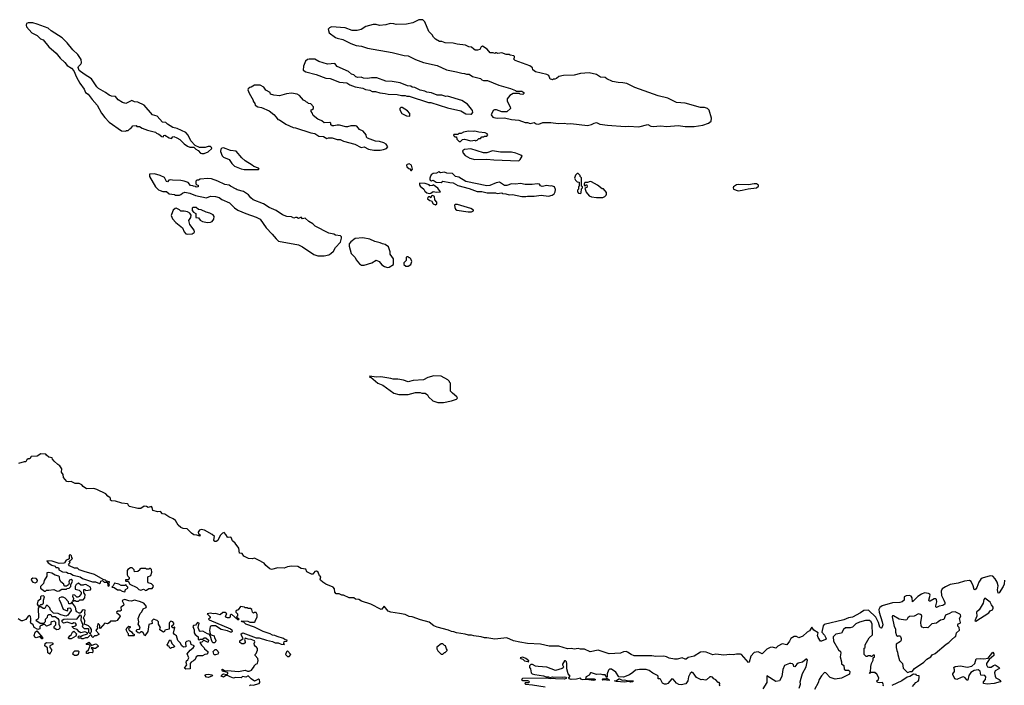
# Model space of a CAD drawing. Extents: x 2470790 to 2659118, y 702284 to 849036.
# Tile 135 of 154: x 2599890 to 2612190, y 755221 to 763532. Entities that reach past the tile are written whole.
import ezdxf

# ---------------------------------------------------------------- set-up
doc = ezdxf.new("R2010")
doc.units = 0

msp = doc.modelspace()

# ---------------------------------------------------------------- linework, layer by layer
at = {"layer": '0CON10XD'}
for points in [[(2602165, 761860), (2602195, 761862), (2602245, 761882), (2602290, 761925), (2602288, 761938), (2602275, 761950), (2602245, 761950), (2602205, 761938), (2602135, 761938), (2602082, 761962), (2602029, 762019), (2601995, 762092), (2601965, 762123), (2601856, 762176), (2601805, 762188), (2601735, 762227), (2601715, 762247), (2601675, 762251), (2601606, 762326), (2601548, 762345), (2601446, 762466), (2601365, 762502), (2601325, 762507), (2601293, 762523), (2601215, 762488), (2601175, 762500), (2601121, 762531), (2601085, 762575), (2601035, 762579), (2601009, 762589), (2600964, 762624), (2600876, 762675), (2600855, 762696), (2600785, 762796), (2600695, 762853), (2600635, 762900), (2600620, 762935), (2600625, 762950), (2600653, 762977), (2600662, 762995), (2600657, 763035), (2600618, 763098), (2600552, 763155), (2600483, 763243), (2600422, 763305), (2600282, 763392), (2600247, 763427), (2600108, 763478), (2600055, 763492), (2599996, 763494), (2599974, 763485), (2599970, 763465), (2599976, 763445), (2600040, 763370), (2600107, 763335), (2600148, 763295), (2600185, 763282), (2600256, 763195), (2600346, 763115), (2600395, 763054), (2600455, 763000), (2600485, 762962), (2600536, 762926), (2600566, 762896), (2600600, 762815), (2600642, 762738), (2600694, 762665), (2600713, 762623), (2600745, 762601), (2600794, 762535), (2600857, 762465), (2600911, 762365), (2600953, 762313), (2601008, 762255), (2601163, 762143), (2601215, 762140), (2601225, 762150), (2601245, 762150), (2601265, 762170), (2601278, 762172), (2601303, 762207), (2601345, 762210), (2601355, 762200), (2601385, 762200), (2601418, 762178), (2601485, 762152), (2601585, 762130), (2601600, 762115), (2601630, 762105), (2601665, 762072), (2601685, 762070), (2601690, 762085), (2601705, 762090), (2601758, 762058), (2601785, 762050), (2601805, 762070), (2601815, 762072), (2601855, 762058), (2601892, 762035), (2601945, 761982), (2601985, 761952), (2602015, 761940), (2602065, 761940), (2602090, 761915), (2602119, 761899), (2602150, 761865), (2602165, 761860)], [(2607625, 762194), (2607735, 762222), (2607775, 762204), (2607805, 762199), (2607895, 762206), (2607975, 762199), (2608115, 762212), (2608205, 762198), (2608315, 762198), (2608425, 762216), (2608495, 762239), (2608528, 762265), (2608533, 762305), (2608502, 762402), (2608484, 762424), (2608445, 762436), (2608395, 762436), (2608205, 762489), (2608095, 762498), (2607985, 762554), (2607865, 762582), (2607575, 762686), (2607475, 762734), (2607425, 762746), (2607365, 762749), (2607295, 762761), (2607225, 762793), (2607205, 762810), (2607145, 762817), (2607095, 762850), (2607005, 762867), (2606895, 762859), (2606815, 762840), (2606684, 762836), (2606625, 762822), (2606595, 762800), (2606575, 762790), (2606555, 762790), (2606545, 762780), (2606537, 762787), (2606515, 762790), (2606500, 762835), (2606475, 762850), (2606335, 762883), (2606300, 762905), (2606295, 762930), (2606262, 762955), (2606080, 763025), (2606060, 763045), (2606070, 763055), (2606070, 763075), (2606062, 763082), (2606018, 763088), (2606006, 763096), (2605968, 763098), (2605915, 763120), (2605865, 763110), (2605845, 763120), (2605835, 763120), (2605825, 763110), (2605805, 763118), (2605768, 763118), (2605728, 763165), (2605672, 763202), (2605653, 763195), (2605639, 763161), (2605608, 763152), (2605582, 763152), (2605563, 763163), (2605535, 763190), (2605500, 763195), (2605460, 763215), (2605355, 763227), (2605305, 763240), (2605205, 763242), (2605162, 763262), (2605135, 763262), (2605085, 763290), (2605058, 763315), (2605043, 763343), (2605002, 763385), (2604952, 763505), (2604925, 763532), (2604875, 763530), (2604800, 763495), (2604723, 763477), (2604595, 763472), (2604565, 763482), (2604517, 763483), (2604465, 763468), (2604385, 763460), (2604345, 763473), (2604305, 763473), (2604215, 763446), (2604155, 763410), (2604105, 763397), (2604045, 763396), (2603955, 763429), (2603787, 763443), (2603759, 763431), (2603744, 763415), (2603755, 763367), (2603835, 763310), (2603855, 763304), (2603925, 763287), (2604025, 763234), (2604095, 763210), (2604161, 763201), (2604235, 763176), (2604545, 763124), (2604695, 763087), (2604745, 763082), (2604835, 763034), (2604935, 762996), (2605105, 762960), (2605220, 762905), (2605345, 762883), (2605414, 762864), (2605445, 762862), (2605471, 762851), (2605505, 762852), (2605545, 762822), (2605645, 762798), (2605665, 762780), (2605685, 762772), (2605732, 762772), (2605874, 762714), (2606020, 762675), (2606085, 762650), (2606095, 762640), (2606165, 762640), (2606190, 762625), (2606188, 762612), (2606175, 762600), (2606143, 762603), (2606135, 762610), (2606055, 762610), (2606014, 762586), (2605980, 762545), (2605980, 762515), (2606018, 762445), (2606020, 762425), (2605975, 762382), (2605915, 762382), (2605845, 762408), (2605823, 762407), (2605805, 762398), (2605778, 762345), (2605802, 762315), (2605815, 762310), (2605855, 762303), (2605945, 762307), (2606035, 762287), (2606125, 762277), (2606205, 762250), (2606235, 762250), (2606268, 762238), (2606315, 762248), (2606343, 762233), (2606375, 762228), (2606425, 762248), (2606525, 762247), (2606615, 762238), (2606695, 762242), (2606735, 762233), (2606775, 762237), (2606985, 762212), (2607035, 762222), (2607068, 762242), (2607095, 762248), (2607138, 762228), (2607234, 762214), (2607455, 762199), (2607495, 762202), (2607625, 762194)], [(2605525, 762351), (2605535, 762354), (2605550, 762375), (2605547, 762397), (2605536, 762416), (2605486, 762476), (2605415, 762522), (2605235, 762578), (2605215, 762572), (2605165, 762590), (2605105, 762592), (2605035, 762620), (2604975, 762628), (2604952, 762642), (2604895, 762652), (2604827, 762687), (2604795, 762688), (2604775, 762702), (2604735, 762708), (2604643, 762743), (2604545, 762760), (2604465, 762766), (2604353, 762807), (2604287, 762807), (2604235, 762798), (2604184, 762804), (2604155, 762813), (2604115, 762810), (2604089, 762819), (2604065, 762842), (2604035, 762852), (2603996, 762886), (2603855, 762950), (2603825, 762987), (2603737, 762977), (2603625, 763011), (2603575, 763038), (2603505, 763040), (2603485, 763034), (2603462, 763015), (2603436, 762954), (2603433, 762903), (2603465, 762881), (2603595, 762849), (2603715, 762801), (2603767, 762797), (2603885, 762754), (2603975, 762744), (2604015, 762720), (2604080, 762695), (2604175, 762678), (2604211, 762661), (2604265, 762652), (2604295, 762638), (2604336, 762636), (2604388, 762618), (2604455, 762612), (2604495, 762602), (2604605, 762600), (2604658, 762588), (2604705, 762588), (2604725, 762578), (2604755, 762578), (2604995, 762500), (2605025, 762497), (2605235, 762431), (2605400, 762395), (2605465, 762359), (2605525, 762351)], [(2604395, 761904), (2604435, 761910), (2604474, 761926), (2604490, 761945), (2604470, 761980), (2604437, 761997), (2604385, 762011), (2604335, 762016), (2604234, 762054), (2604223, 762065), (2604218, 762095), (2604179, 762139), (2604135, 762160), (2604101, 762201), (2604085, 762207), (2604025, 762207), (2603985, 762193), (2603965, 762193), (2603884, 762216), (2603855, 762217), (2603815, 762206), (2603795, 762209), (2603779, 762219), (2603775, 762240), (2603765, 762250), (2603695, 762244), (2603665, 762270), (2603615, 762290), (2603558, 762335), (2603545, 762370), (2603530, 762385), (2603530, 762405), (2603545, 762410), (2603560, 762425), (2603560, 762445), (2603525, 762480), (2603500, 762485), (2603485, 762500), (2603472, 762502), (2603460, 762515), (2603435, 762528), (2603385, 762588), (2603355, 762602), (2603285, 762616), (2603225, 762606), (2603135, 762580), (2603065, 762590), (2603025, 762603), (2603018, 762625), (2602965, 762652), (2602941, 762691), (2602895, 762717), (2602825, 762717), (2602782, 762688), (2602763, 762687), (2602745, 762670), (2602742, 762655), (2602758, 762615), (2602807, 762527), (2602808, 762515), (2602827, 762487), (2602832, 762465), (2602865, 762443), (2602910, 762435), (2603005, 762393), (2603065, 762348), (2603096, 762316), (2603115, 762288), (2603134, 762284), (2603215, 762228), (2603305, 762188), (2603335, 762184), (2603525, 762119), (2603575, 762113), (2603625, 762079), (2603685, 762072), (2603725, 762050), (2603746, 762056), (2603795, 762057), (2603857, 762037), (2603895, 762037), (2603935, 762016), (2604078, 761978), (2604155, 761938), (2604195, 761944), (2604246, 761914), (2604315, 761904), (2604395, 761904)], [(2604765, 762330), (2604765, 762360), (2604733, 762393), (2604667, 762437), (2604653, 762437), (2604640, 762425), (2604638, 762405), (2604665, 762360), (2604721, 762331), (2604765, 762330)], [(2605395, 762010), (2605420, 762035), (2605445, 762040), (2605525, 762022), (2605575, 762028), (2605585, 762022), (2605605, 762030), (2605625, 762050), (2605645, 762050), (2605665, 762070), (2605685, 762070), (2605695, 762080), (2605725, 762080), (2605740, 762095), (2605728, 762108), (2605705, 762118), (2605625, 762128), (2605575, 762142), (2605555, 762138), (2605495, 762140), (2605433, 762127), (2605407, 762113), (2605375, 762110), (2605365, 762100), (2605315, 762100), (2605310, 762095), (2605312, 762082), (2605325, 762070), (2605348, 762068), (2605352, 762042), (2605382, 762012), (2605395, 762010)], [(2602875, 761660), (2602880, 761665), (2602875, 761680), (2602815, 761700), (2602795, 761718), (2602705, 761770), (2602665, 761808), (2602595, 761890), (2602525, 761898), (2602435, 761932), (2602415, 761928), (2602402, 761915), (2602398, 761885), (2602421, 761831), (2602435, 761818), (2602506, 761786), (2602542, 761735), (2602575, 761703), (2602655, 761669), (2602695, 761660), (2602875, 761660)], [(2606125, 761772), (2606142, 761785), (2606168, 761828), (2606152, 761842), (2606090, 761865), (2606035, 761877), (2605895, 761877), (2605795, 761893), (2605725, 761872), (2605685, 761870), (2605525, 761920), (2605445, 761910), (2605420, 761895), (2605430, 761865), (2605455, 761838), (2605515, 761804), (2605575, 761788), (2605725, 761791), (2605815, 761781), (2606125, 761772)], [(2604785, 761650), (2604797, 761665), (2604785, 761718), (2604755, 761732), (2604730, 761725), (2604722, 761715), (2604728, 761695), (2604750, 761675), (2604765, 761670), (2604775, 761650), (2604785, 761650)], [(2603615, 760583), (2603695, 760584), (2603750, 760595), (2603778, 760612), (2603809, 760641), (2603835, 760690), (2603898, 760755), (2603912, 760805), (2603912, 760822), (2603898, 760835), (2603835, 760844), (2603815, 760856), (2603752, 760865), (2603582, 760955), (2603553, 760985), (2603501, 761011), (2603455, 761053), (2603425, 761048), (2603405, 761066), (2603375, 761050), (2603353, 761063), (2603335, 761063), (2603315, 761054), (2603285, 761071), (2603227, 761077), (2603175, 761094), (2603095, 761150), (2603005, 761186), (2602935, 761232), (2602808, 761285), (2602777, 761307), (2602750, 761345), (2602685, 761386), (2602608, 761408), (2602595, 761416), (2602522, 761452), (2602505, 761466), (2602454, 761474), (2602367, 761517), (2602285, 761544), (2602241, 761549), (2602145, 761542), (2602125, 761530), (2602102, 761528), (2602090, 761515), (2602090, 761485), (2602102, 761472), (2602120, 761465), (2602120, 761445), (2602095, 761440), (2602085, 761450), (2602063, 761453), (2602055, 761460), (2602023, 761463), (2601995, 761498), (2601945, 761517), (2601905, 761526), (2601797, 761527), (2601775, 761532), (2601755, 761527), (2601735, 761508), (2601725, 761513), (2601700, 761560), (2601646, 761586), (2601575, 761607), (2601510, 761605), (2601512, 761575), (2601588, 761445), (2601625, 761408), (2601645, 761398), (2601678, 761388), (2601725, 761388), (2601758, 761358), (2601825, 761350), (2601835, 761342), (2601887, 761343), (2601905, 761350), (2601923, 761367), (2601955, 761378), (2602015, 761368), (2602085, 761338), (2602225, 761308), (2602275, 761328), (2602336, 761326), (2602381, 761311), (2602415, 761288), (2602510, 761245), (2602575, 761183), (2602616, 761156), (2602715, 761111), (2602845, 761068), (2602895, 761040), (2602968, 760935), (2603046, 760856), (2603092, 760795), (2603125, 760768), (2603375, 760722), (2603425, 760698), (2603565, 760600), (2603615, 760583)], [(2606215, 761324), (2606235, 761330), (2606315, 761328), (2606405, 761343), (2606495, 761330), (2606540, 761340), (2606565, 761358), (2606579, 761385), (2606583, 761413), (2606570, 761445), (2606535, 761458), (2606517, 761453), (2606475, 761463), (2606415, 761448), (2606397, 761457), (2606385, 761477), (2606354, 761484), (2606294, 761476), (2606205, 761476), (2606145, 761486), (2606085, 761478), (2606035, 761481), (2605975, 761462), (2605945, 761462), (2605885, 761504), (2605843, 761497), (2605765, 761464), (2605725, 761459), (2605465, 761511), (2605375, 761566), (2605335, 761573), (2605295, 761613), (2605225, 761618), (2605195, 761630), (2605145, 761622), (2605125, 761632), (2605095, 761617), (2605055, 761613), (2605032, 761595), (2605018, 761568), (2605012, 761555), (2605015, 761532), (2605035, 761522), (2605057, 761527), (2605093, 761503), (2605155, 761500), (2605175, 761517), (2605265, 761499), (2605305, 761497), (2605365, 761464), (2605505, 761426), (2605605, 761388), (2605665, 761386), (2605728, 761372), (2605835, 761370), (2605855, 761364), (2605915, 761370), (2605923, 761363), (2605965, 761360), (2606005, 761344), (2606045, 761350), (2606165, 761326), (2606215, 761324)], [(2606895, 761362), (2606905, 761370), (2606908, 761422), (2606920, 761435), (2606920, 761445), (2606910, 761455), (2606910, 761545), (2606907, 761557), (2606890, 761575), (2606890, 761585), (2606865, 761610), (2606855, 761610), (2606835, 761590), (2606822, 761555), (2606835, 761530), (2606855, 761510), (2606880, 761505), (2606880, 761455), (2606870, 761445), (2606870, 761415), (2606858, 761402), (2606858, 761385), (2606870, 761365), (2606895, 761362)], [(2607095, 761311), (2607175, 761313), (2607200, 761325), (2607218, 761342), (2607222, 761355), (2607220, 761375), (2607185, 761420), (2607165, 761420), (2607110, 761465), (2607035, 761508), (2607015, 761512), (2606985, 761500), (2606951, 761499), (2606942, 761485), (2606942, 761462), (2606955, 761460), (2606965, 761470), (2606975, 761470), (2606980, 761455), (2606975, 761438), (2606952, 761428), (2606965, 761380), (2607004, 761334), (2607035, 761322), (2607095, 761311)], [(2605005, 761362), (2605025, 761368), (2605055, 761388), (2605095, 761378), (2605148, 761382), (2605120, 761415), (2605115, 761430), (2605055, 761470), (2605047, 761463), (2605015, 761460), (2605005, 761470), (2604955, 761488), (2604885, 761490), (2604883, 761475), (2604893, 761455), (2604938, 761415), (2604952, 761392), (2604975, 761372), (2605005, 761362)], [(2608865, 761396), (2608915, 761404), (2608989, 761421), (2609095, 761433), (2609120, 761455), (2609120, 761465), (2609095, 761482), (2609065, 761483), (2608995, 761470), (2608865, 761474), (2608845, 761469), (2608808, 761445), (2608802, 761435), (2608807, 761417), (2608865, 761396)], [(2605085, 761220), (2605100, 761235), (2605102, 761255), (2605078, 761285), (2605070, 761325), (2605045, 761338), (2605032, 761328), (2605025, 761310), (2605015, 761320), (2604995, 761320), (2604987, 761313), (2604985, 761294), (2605015, 761273), (2605035, 761270), (2605055, 761232), (2605085, 761220)], [(2601985, 760853), (2602045, 760860), (2602068, 760875), (2602072, 760885), (2602068, 760905), (2602016, 760975), (2602004, 761025), (2602027, 761063), (2602032, 761092), (2602016, 761116), (2601985, 761132), (2601945, 761142), (2601905, 761140), (2601885, 761158), (2601845, 761178), (2601833, 761177), (2601808, 761155), (2601797, 761135), (2601784, 761086), (2601789, 761065), (2601799, 761045), (2601841, 761001), (2601924, 760935), (2601944, 760884), (2601965, 760858), (2601985, 760853)], [(2602235, 761000), (2602275, 761004), (2602295, 761012), (2602317, 761043), (2602318, 761075), (2602306, 761096), (2602267, 761117), (2602220, 761130), (2602155, 761160), (2602125, 761162), (2602095, 761189), (2602054, 761186), (2602045, 761180), (2602045, 761150), (2602060, 761130), (2602092, 761112), (2602092, 761062), (2602125, 761060), (2602145, 761030), (2602174, 761014), (2602235, 761000)], [(2605492, 761132), (2605535, 761134), (2605560, 761145), (2605560, 761155), (2605525, 761173), (2605360, 761225), (2605335, 761226), (2605322, 761215), (2605326, 761186), (2605336, 761166), (2605350, 761155), (2605492, 761132)], [(2604485, 760440), (2604505, 760443), (2604560, 760475), (2604560, 760545), (2604520, 760605), (2604520, 760635), (2604498, 760695), (2604457, 760725), (2604423, 760733), (2604395, 760748), (2604325, 760763), (2604265, 760793), (2604175, 760810), (2604082, 760802), (2604025, 760760), (2604008, 760732), (2604008, 760705), (2604032, 760615), (2604082, 760565), (2604092, 760535), (2604135, 760482), (2604158, 760468), (2604195, 760468), (2604290, 760495), (2604345, 760528), (2604380, 760515), (2604415, 760472), (2604449, 760449), (2604485, 760440)], [(2604745, 760453), (2604778, 760475), (2604788, 760515), (2604777, 760547), (2604765, 760560), (2604755, 760560), (2604745, 760570), (2604725, 760570), (2604720, 760565), (2604720, 760525), (2604690, 760495), (2604690, 760475), (2604714, 760454), (2604745, 760453)], [(2605178, 758752), (2605185, 758754), (2605285, 758773), (2605347, 758793), (2605360, 758805), (2605350, 758825), (2605297, 758867), (2605272, 758895), (2605270, 758995), (2605260, 759005), (2605260, 759015), (2605240, 759035), (2605155, 759080), (2605064, 759086), (2604990, 759065), (2604936, 759034), (2604804, 759026), (2604745, 759010), (2604685, 759030), (2604615, 759043), (2604555, 759043), (2604525, 759053), (2604403, 759073), (2604345, 759070), (2604265, 759080), (2604260, 759075), (2604265, 759070), (2604278, 759068), (2604362, 758995), (2604425, 758967), (2604565, 758870), (2604625, 758851), (2604743, 758853), (2604835, 758877), (2604895, 758878), (2604915, 758870), (2604955, 758870), (2604985, 758850), (2604998, 758825), (2605052, 758772), (2605112, 758752), (2605178, 758752)], [(2601365, 757428), (2601263, 757453), (2601251, 757465), (2601245, 757482), (2601235, 757487), (2601165, 757494), (2601085, 757519), (2601038, 757525), (2601024, 757535), (2601026, 757555), (2601022, 757562), (2600991, 757581), (2600965, 757610), (2600855, 757668), (2600815, 757677), (2600725, 757673), (2600684, 757704), (2600666, 757726), (2600635, 757741), (2600585, 757743), (2600535, 757766), (2600505, 757761), (2600478, 757765), (2600438, 757815), (2600432, 757855), (2600414, 757884), (2600418, 757925), (2600393, 757963), (2600367, 757977), (2600321, 758021), (2600300, 758045), (2600295, 758060), (2600255, 758070), (2600224, 758094), (2600215, 758108), (2600155, 758112), (2600109, 758081), (2600035, 758080), (2600015, 758050), (2599995, 758050), (2599980, 758035), (2599968, 758012), (2599945, 758012), (2599875, 757989)], [(2612192, 756535), (2612188, 756485), (2612175, 756454), (2612125, 756377), (2612115, 756370), (2612106, 756415), (2612112, 756465), (2612101, 756511), (2612075, 756552), (2612045, 756584), (2612015, 756590), (2611915, 756560), (2611895, 756548), (2611870, 756510), (2611845, 756442), (2611825, 756412), (2611815, 756416), (2611801, 756465), (2611777, 756517), (2611755, 756530), (2611695, 756520), (2611615, 756495), (2611515, 756480), (2611455, 756452), (2611415, 756424), (2611401, 756395), (2611404, 756344), (2611433, 756285), (2611448, 756255), (2611446, 756235), (2611421, 756219), (2611375, 756210), (2611344, 756194), (2611335, 756201), (2611334, 756214), (2611347, 756263), (2611342, 756292), (2611335, 756300), (2611315, 756301), (2611265, 756272), (2611251, 756271), (2611249, 756285), (2611266, 756345), (2611260, 756360), (2611245, 756369), (2611195, 756375), (2611155, 756361), (2611110, 756330), (2611045, 756264), (2611038, 756315), (2611028, 756335), (2611004, 756344), (2610965, 756338), (2610941, 756325), (2610939, 756285), (2610916, 756265), (2610884, 756256), (2610795, 756249), (2610665, 756212), (2610635, 756192), (2610624, 756166), (2610625, 756135), (2610666, 756015), (2610671, 755975), (2610661, 755939), (2610655, 755933), (2610645, 755938), (2610635, 755949), (2610620, 756005), (2610584, 756074), (2610495, 756160), (2610435, 756156), (2610394, 756125), (2610295, 756074), (2610245, 756062), (2610185, 756038), (2609939, 755981), (2609927, 755963), (2609911, 755885), (2609946, 755846), (2609963, 755805), (2609955, 755792), (2609905, 755771), (2609895, 755773), (2609865, 755817), (2609857, 755845), (2609866, 755876), (2609810, 755910), (2609785, 755949), (2609757, 755903), (2609729, 755885), (2609675, 755835), (2609625, 755812), (2609595, 755829), (2609565, 755831), (2609525, 755804), (2609505, 755771), (2609475, 755726), (2609415, 755739), (2609362, 755708), (2609335, 755683), (2609295, 755698), (2609265, 755695), (2609225, 755671), (2609167, 755613), (2609115, 755638), (2609065, 755632), (2609023, 755587), (2609005, 755512), (2608995, 755504), (2608906, 755606), (2608895, 755610), (2608845, 755611), (2608805, 755603), (2608763, 755607), (2608685, 755598), (2608585, 755612), (2608548, 755602), (2608466, 755636), (2608435, 755641), (2608397, 755633), (2608315, 755586), (2608241, 755569), (2608215, 755549), (2608205, 755547), (2608165, 755564), (2608105, 755546), (2608071, 755549), (2608005, 755558), (2607972, 755575), (2607935, 755584), (2607835, 755580), (2607785, 755591), (2607565, 755589), (2607527, 755605), (2607485, 755636), (2607465, 755642), (2607435, 755639), (2607395, 755624), (2607255, 755614), (2607115, 755659), (2607015, 755640), (2606945, 755674), (2606895, 755672), (2606865, 755682), (2606815, 755671), (2606785, 755679), (2606735, 755676), (2606625, 755710), (2606505, 755711), (2606395, 755736), (2606232, 755742), (2606140, 755760), (2606058, 755778), (2605975, 755816), (2605824, 755796), (2605725, 755813), (2605695, 755812), (2605656, 755826), (2605565, 755839), (2605535, 755849), (2605495, 755848), (2605455, 755861), (2605345, 755876), (2605315, 755890), (2605285, 755891), (2605245, 755911), (2605104, 755946), (2605065, 755964), (2605005, 756010), (2604898, 756038), (2604795, 756078), (2604755, 756081), (2604705, 756104), (2604635, 756119), (2604525, 756133), (2604495, 756148), (2604445, 756208), (2604423, 756185), (2604415, 756170), (2604405, 756168), (2604276, 756236), (2604160, 756270), (2604125, 756293), (2604085, 756295), (2604063, 756313), (2604005, 756315), (2603935, 756348), (2603915, 756347), (2603883, 756363), (2603844, 756365), (2603828, 756385), (2603823, 756425), (2603805, 756448), (2603715, 756482), (2603675, 756507), (2603648, 756535), (2603643, 756545), (2603650, 756575), (2603635, 756590), (2603618, 756635), (2603597, 756647), (2603575, 756642), (2603552, 756608), (2603535, 756607), (2603476, 756636), (2603465, 756672), (2603405, 756679), (2603363, 756703), (2603285, 756707), (2603235, 756700), (2603194, 756684), (2603115, 756690), (2603035, 756668), (2603013, 756675), (2602966, 756716), (2602943, 756745), (2602872, 756782), (2602825, 756807), (2602795, 756800), (2602750, 756805), (2602692, 756832), (2602670, 756865), (2602635, 756870), (2602626, 756935), (2602582, 756995), (2602550, 757025), (2602532, 757065), (2602525, 757072), (2602495, 757068), (2602485, 757072), (2602466, 757106), (2602445, 757128), (2602425, 757122), (2602395, 757090), (2602365, 757029), (2602345, 757018), (2602326, 757016), (2602316, 757035), (2602325, 757080), (2602296, 757106), (2602197, 757157), (2602155, 757168), (2602135, 757160), (2602118, 757135), (2602123, 757113), (2602145, 757100), (2602140, 757085), (2602105, 757098), (2602065, 757101), (2602035, 757122), (2601984, 757174), (2601931, 757181), (2601905, 757192), (2601870, 757220), (2601835, 757278), (2601808, 757298), (2601754, 757324), (2601705, 757357), (2601674, 757364), (2601650, 757390), (2601615, 757389), (2601555, 757404), (2601545, 757440), (2601535, 757452), (2601495, 757443), (2601475, 757453), (2601444, 757456), (2601405, 757430), (2601365, 757428)], [(2601005, 756460), (2601010, 756475), (2601000, 756485), (2601000, 756495), (2601010, 756505), (2601010, 756515), (2600975, 756520), (2600960, 756535), (2600932, 756542), (2600825, 756603), (2600695, 756641), (2600635, 756662), (2600612, 756682), (2600574, 756684), (2600513, 756713), (2600500, 756735), (2600520, 756755), (2600510, 756775), (2600525, 756780), (2600550, 756805), (2600540, 756815), (2600538, 756838), (2600525, 756850), (2600510, 756845), (2600508, 756802), (2600495, 756790), (2600470, 756785), (2600449, 756751), (2600440, 756745), (2600385, 756741), (2600295, 756770), (2600230, 756775), (2600245, 756752), (2600293, 756723), (2600335, 756708), (2600342, 756692), (2600365, 756692), (2600380, 756685), (2600380, 756665), (2600387, 756657), (2600425, 756637), (2600473, 756633), (2600495, 756620), (2600525, 756618), (2600560, 756595), (2600647, 756577), (2600675, 756554), (2600800, 756515), (2600835, 756512), (2600885, 756494), (2600898, 756502), (2600905, 756520), (2600925, 756530), (2600945, 756510), (2600988, 756508), (2600990, 756465), (2601005, 756460)], [(2600358, 756398), (2600385, 756402), (2600415, 756420), (2600475, 756420), (2600485, 756430), (2600507, 756433), (2600518, 756442), (2600530, 756455), (2600530, 756475), (2600548, 756522), (2600546, 756535), (2600535, 756542), (2600514, 756535), (2600503, 756515), (2600510, 756495), (2600500, 756475), (2600475, 756460), (2600455, 756460), (2600440, 756475), (2600440, 756485), (2600402, 756512), (2600400, 756525), (2600390, 756535), (2600388, 756575), (2600378, 756585), (2600335, 756597), (2600292, 756622), (2600255, 756629), (2600230, 756625), (2600230, 756585), (2600195, 756530), (2600188, 756492), (2600150, 756455), (2600150, 756435), (2600198, 756398), (2600212, 756398), (2600225, 756410), (2600255, 756408), (2600315, 756418), (2600358, 756398)], [(2601465, 756407), (2601475, 756411), (2601505, 756428), (2601545, 756432), (2601560, 756455), (2601558, 756468), (2601535, 756490), (2601495, 756502), (2601490, 756515), (2601490, 756575), (2601528, 756592), (2601540, 756635), (2601538, 756668), (2601525, 756680), (2601515, 756680), (2601505, 756670), (2601475, 756670), (2601465, 756680), (2601405, 756680), (2601390, 756675), (2601390, 756665), (2601367, 756643), (2601325, 756640), (2601320, 756665), (2601295, 756690), (2601275, 756690), (2601241, 756669), (2601232, 756655), (2601232, 756602), (2601242, 756582), (2601257, 756567), (2601258, 756555), (2601245, 756540), (2601212, 756538), (2601210, 756525), (2601215, 756520), (2601245, 756520), (2601268, 756485), (2601355, 756441), (2601378, 756418), (2601405, 756410), (2601435, 756422), (2601465, 756407)], [(2600085, 756500), (2600108, 756515), (2600112, 756535), (2600095, 756553), (2600055, 756560), (2600038, 756545), (2600033, 756533), (2600055, 756510), (2600085, 756500)], [(2600625, 756270), (2600643, 756287), (2600685, 756290), (2600702, 756315), (2600708, 756355), (2600690, 756375), (2600692, 756418), (2600705, 756418), (2600717, 756407), (2600775, 756413), (2600780, 756425), (2600775, 756446), (2600715, 756480), (2600693, 756477), (2600685, 756470), (2600653, 756473), (2600625, 756497), (2600595, 756478), (2600583, 756455), (2600583, 756423), (2600635, 756408), (2600660, 756385), (2600660, 756365), (2600635, 756332), (2600615, 756322), (2600603, 756323), (2600580, 756345), (2600555, 756352), (2600550, 756335), (2600562, 756305), (2600560, 756285), (2600550, 756275), (2600565, 756270), (2600575, 756280), (2600585, 756280), (2600595, 756270), (2600625, 756270)], [(2601205, 756390), (2601213, 756417), (2601240, 756435), (2601240, 756445), (2601228, 756455), (2601218, 756478), (2601204, 756466), (2601157, 756467), (2601130, 756485), (2601074, 756496), (2601058, 756462), (2601040, 756445), (2601072, 756442), (2601110, 756415), (2601142, 756412), (2601170, 756395), (2601205, 756390)], [(2601546, 755994), (2601505, 755982), (2601490, 755895), (2601455, 755840), (2601432, 755875), (2601417, 755887), (2601403, 755887), (2601385, 755872), (2601370, 755875), (2601350, 755895), (2601348, 755905), (2601355, 755918), (2601387, 755923), (2601396, 755935), (2601388, 755958), (2601368, 755985), (2601378, 756015), (2601369, 756055), (2601394, 756116), (2601415, 756138), (2601433, 756175), (2601469, 756191), (2601474, 756205), (2601439, 756245), (2601385, 756268), (2601325, 756283), (2601285, 756273), (2601255, 756275), (2601205, 756293), (2601180, 756285), (2601170, 756275), (2601192, 756235), (2601185, 756218), (2601153, 756195), (2601158, 756155), (2601145, 756148), (2601114, 756146), (2601100, 756135), (2601102, 756125), (2601139, 756099), (2601146, 756085), (2601109, 756031), (2601085, 756022), (2601025, 756020), (2601009, 756001), (2600985, 755990), (2600955, 755998), (2600895, 755930), (2600890, 755935), (2600892, 755965), (2600887, 755977), (2600875, 755990), (2600865, 755990), (2600858, 755955), (2600860, 755935), (2600840, 755905), (2600880, 755865), (2600880, 755855), (2600845, 755838), (2600823, 755837), (2600805, 755820), (2600792, 755832), (2600790, 755845), (2600775, 755850), (2600737, 755813), (2600714, 755816), (2600685, 755800), (2600665, 755800), (2600655, 755810), (2600625, 755810), (2600620, 755825), (2600633, 755837), (2600655, 755830), (2600672, 755842), (2600738, 755862), (2600738, 755878), (2600705, 755888), (2600655, 755878), (2600635, 755888), (2600608, 755918), (2600565, 755930), (2600543, 755957), (2600575, 755958), (2600586, 755964), (2600598, 755975), (2600588, 755998), (2600567, 756003), (2600545, 755990), (2600485, 756010), (2600438, 755998), (2600420, 756015), (2600418, 756025), (2600420, 756035), (2600440, 756045), (2600485, 756052), (2600602, 756048), (2600645, 756100), (2600660, 756085), (2600652, 756035), (2600680, 755975), (2600672, 755965), (2600675, 755950), (2600695, 755932), (2600745, 755930), (2600750, 755925), (2600750, 755885), (2600762, 755872), (2600775, 755870), (2600788, 755895), (2600787, 755917), (2600775, 755940), (2600750, 755965), (2600700, 755985), (2600702, 756025), (2600688, 756065), (2600708, 756105), (2600702, 756125), (2600708, 756158), (2600685, 756162), (2600670, 756155), (2600655, 756130), (2600645, 756120), (2600635, 756120), (2600605, 756138), (2600595, 756152), (2600587, 756197), (2600550, 756245), (2600548, 756258), (2600542, 756258), (2600525, 756240), (2600505, 756240), (2600498, 756265), (2600460, 756310), (2600435, 756320), (2600407, 756323), (2600387, 756313), (2600378, 756295), (2600396, 756266), (2600435, 756170), (2600485, 756150), (2600490, 756155), (2600490, 756185), (2600515, 756190), (2600527, 756177), (2600532, 756155), (2600493, 756097), (2600466, 756084), (2600405, 756101), (2600372, 756118), (2600312, 756122), (2600275, 756160), (2600268, 756188), (2600235, 756222), (2600222, 756215), (2600205, 756180), (2600185, 756180), (2600155, 756200), (2600135, 756200), (2600120, 756185), (2600126, 756064), (2600115, 756048), (2600090, 756035), (2600145, 755998), (2600192, 755998), (2600212, 756018), (2600213, 756047), (2600238, 756072), (2600240, 756095), (2600253, 756107), (2600277, 756107), (2600292, 756082), (2600335, 756080), (2600366, 756056), (2600380, 756035), (2600378, 755985), (2600390, 755955), (2600390, 755935), (2600375, 755920), (2600355, 755912), (2600320, 755935), (2600320, 755955), (2600340, 755975), (2600340, 756005), (2600325, 756020), (2600290, 756015), (2600280, 756005), (2600278, 755982), (2600225, 755960), (2600205, 755980), (2600185, 755980), (2600165, 755968), (2600153, 755967), (2600140, 755955), (2600140, 755925), (2600115, 755920), (2600070, 755945), (2600060, 755975), (2600028, 755995), (2600023, 756013), (2600030, 756025), (2600031, 756055), (2600025, 756080), (2600012, 756092), (2599994, 756086), (2599968, 756042), (2599925, 756028), (2599908, 756028), (2599872, 756052)], [(2600135, 756210), (2600155, 756230), (2600165, 756230), (2600188, 756245), (2600188, 756285), (2600198, 756325), (2600187, 756337), (2600158, 756335), (2600148, 756325), (2600150, 756295), (2600118, 756272), (2600108, 756235), (2600122, 756212), (2600135, 756210)], [(2611835, 756020), (2611995, 756127), (2612015, 756152), (2612041, 756165), (2612053, 756185), (2612052, 756195), (2612030, 756225), (2612015, 756261), (2611945, 756308), (2611934, 756294), (2611928, 756245), (2611877, 756163), (2611844, 756136), (2611846, 756084), (2611822, 756025), (2611835, 756020)], [(2602762, 755215), (2602775, 755228), (2602805, 755222), (2602880, 755245), (2602890, 755255), (2602890, 755265), (2602885, 755290), (2602875, 755298), (2602824, 755274), (2602782, 755302), (2602745, 755338), (2602714, 755324), (2602675, 755330), (2602657, 755313), (2602585, 755317), (2602559, 755311), (2602518, 755325), (2602485, 755344), (2602465, 755344), (2602435, 755322), (2602407, 755337), (2602415, 755353), (2602435, 755363), (2602475, 755357), (2602492, 755365), (2602492, 755375), (2602485, 755380), (2602425, 755397), (2602414, 755415), (2602425, 755423), (2602452, 755402), (2602485, 755408), (2602624, 755394), (2602705, 755410), (2602735, 755397), (2602755, 755397), (2602785, 755411), (2602820, 755455), (2602820, 755465), (2602840, 755485), (2602860, 755495), (2602863, 755517), (2602870, 755525), (2602867, 755557), (2602830, 755595), (2602830, 755605), (2602845, 755620), (2602862, 755658), (2602862, 755682), (2602848, 755698), (2602834, 755704), (2602823, 755723), (2602820, 755745), (2602828, 755765), (2602822, 755775), (2602780, 755795), (2602743, 755797), (2602705, 755810), (2602698, 755795), (2602707, 755765), (2602705, 755750), (2602692, 755738), (2602665, 755740), (2602640, 755755), (2602640, 755775), (2602680, 755805), (2602662, 755845), (2602658, 755865), (2602677, 755877), (2602845, 755816), (2602883, 755813), (2602974, 755784), (2603050, 755770), (2603083, 755753), (2603121, 755751), (2603155, 755734), (2603198, 755732), (2603190, 755745), (2603192, 755768), (2603227, 755773), (2603230, 755785), (2603208, 755788), (2603185, 755806), (2603105, 755830), (2603078, 755845), (2603049, 755849), (2603018, 755865), (2602933, 755893), (2602825, 755946), (2602717, 755985), (2602688, 756008), (2602670, 756015), (2602662, 756028), (2602742, 756022), (2602765, 756010), (2602825, 756010), (2602830, 756015), (2602830, 756025), (2602857, 756073), (2602858, 756105), (2602845, 756130), (2602825, 756130), (2602812, 756122), (2602800, 756135), (2602788, 756168), (2602775, 756180), (2602745, 756180), (2602735, 756190), (2602705, 756190), (2602697, 756197), (2602650, 756205), (2602618, 756162), (2602605, 756160), (2602590, 756145), (2602590, 756135), (2602610, 756115), (2602610, 756085), (2602600, 756075), (2602630, 756045), (2602625, 756040), (2602615, 756040), (2602538, 756108), (2602530, 756105), (2602520, 756095), (2602518, 756072), (2602506, 756064), (2602486, 756064), (2602475, 756067), (2602460, 756085), (2602477, 756115), (2602455, 756132), (2602428, 756132), (2602395, 756102), (2602335, 756117), (2602305, 756113), (2602275, 756122), (2602230, 756115), (2602268, 756075), (2602268, 756062), (2602248, 756045), (2602255, 756038), (2602525, 755927), (2602539, 755915), (2602544, 755895), (2602536, 755884), (2602525, 755884), (2602485, 755901), (2602405, 755918), (2602335, 755962), (2602287, 755963), (2602270, 755955), (2602262, 755905), (2602270, 755865), (2602282, 755852), (2602318, 755838), (2602323, 755813), (2602342, 755785), (2602338, 755762), (2602325, 755752), (2602305, 755750), (2602293, 755763), (2602270, 755845), (2602258, 755858), (2602235, 755862), (2602176, 755896), (2602145, 755892), (2602137, 755897), (2602120, 755945), (2602130, 755995), (2602113, 756007), (2602088, 755972), (2602063, 755967), (2602052, 755955), (2602068, 755915), (2602070, 755875), (2602082, 755855), (2602120, 755825), (2602120, 755795), (2602135, 755790), (2602145, 755798), (2602173, 755797), (2602195, 755812), (2602215, 755812), (2602250, 755785), (2602245, 755760), (2602235, 755760), (2602195, 755782), (2602185, 755780), (2602165, 755760), (2602140, 755755), (2602161, 755721), (2602195, 755690), (2602200, 755675), (2602240, 755645), (2602240, 755625), (2602228, 755612), (2602203, 755607), (2602175, 755590), (2602115, 755588), (2602095, 755577), (2602082, 755545), (2602062, 755525), (2602031, 755509), (2602020, 755495), (2602018, 755425), (2601964, 755424), (2601948, 755435), (2601980, 755475), (2601970, 755505), (2601972, 755525), (2601989, 755541), (2602002, 755565), (2601982, 755615), (2602021, 755659), (2602059, 755691), (2602070, 755705), (2602070, 755715), (2602032, 755732), (2602025, 755770), (2602005, 755778), (2601973, 755767), (2601963, 755757), (2601965, 755700), (2601935, 755698), (2601914, 755714), (2601893, 755753), (2601865, 755780), (2601847, 755837), (2601822, 755855), (2601813, 755873), (2601828, 755945), (2601825, 755950), (2601815, 755940), (2601805, 755940), (2601790, 755955), (2601790, 755965), (2601816, 755984), (2601817, 755995), (2601804, 756014), (2601778, 756022), (2601763, 756007), (2601758, 755995), (2601758, 755922), (2601705, 755910), (2601700, 755895), (2601685, 755883), (2601640, 755915), (2601643, 755937), (2601650, 755945), (2601623, 755983), (2601622, 756012), (2601609, 756029), (2601563, 756047), (2601542, 756025), (2601546, 755994)], [(2610982, 755382), (2610995, 755384), (2611015, 755394), (2611038, 755395), (2611067, 755433), (2611185, 755511), (2611221, 755549), (2611271, 755575), (2611290, 755600), (2611325, 755619), (2611464, 755736), (2611499, 755755), (2611529, 755791), (2611573, 755825), (2611583, 755835), (2611592, 755878), (2611632, 755908), (2611628, 755945), (2611611, 755961), (2611608, 755975), (2611615, 755988), (2611640, 755995), (2611642, 756005), (2611632, 756055), (2611648, 756085), (2611645, 756100), (2611635, 756110), (2611577, 756137), (2611535, 756136), (2611504, 756116), (2611455, 756097), (2611435, 756042), (2611395, 756033), (2611362, 756015), (2611344, 755996), (2611285, 755990), (2611235, 755940), (2611215, 755943), (2611185, 755937), (2611165, 755947), (2611150, 755965), (2611149, 756005), (2611160, 756085), (2611155, 756096), (2611145, 756106), (2611118, 756112), (2611064, 756086), (2611005, 756080), (2610986, 756065), (2610972, 756038), (2610955, 756033), (2610875, 756046), (2610805, 756090), (2610795, 756090), (2610788, 756075), (2610814, 755954), (2610829, 755925), (2610831, 755885), (2610843, 755843), (2610855, 755830), (2610863, 755837), (2610885, 755840), (2610895, 755830), (2610902, 755805), (2610902, 755785), (2610895, 755770), (2610840, 755735), (2610840, 755695), (2610848, 755655), (2610858, 755635), (2610860, 755605), (2610882, 755532), (2610918, 755495), (2610925, 755437), (2610982, 755382)], [(2610675, 755214), (2610680, 755225), (2610667, 755257), (2610625, 755250), (2610605, 755258), (2610599, 755275), (2610618, 755295), (2610622, 755315), (2610595, 755370), (2610585, 755370), (2610575, 755380), (2610520, 755380), (2610515, 755370), (2610500, 755375), (2610520, 755380), (2610522, 755455), (2610532, 755495), (2610552, 755535), (2610550, 755565), (2610570, 755575), (2610568, 755598), (2610552, 755598), (2610535, 755580), (2610525, 755580), (2610515, 755590), (2610485, 755590), (2610475, 755580), (2610465, 755580), (2610440, 755605), (2610438, 755665), (2610440, 755685), (2610450, 755695), (2610452, 755725), (2610504, 755816), (2610545, 755850), (2610541, 755985), (2610527, 756015), (2610505, 756030), (2610455, 756032), (2610382, 756008), (2610335, 755988), (2610293, 755947), (2610265, 755939), (2610205, 755939), (2610182, 755918), (2610155, 755873), (2610085, 755861), (2610053, 755825), (2610055, 755773), (2610121, 755665), (2610143, 755645), (2610150, 755625), (2610139, 755575), (2610158, 755515), (2610155, 755490), (2610187, 755467), (2610191, 755421), (2610205, 755410), (2610245, 755410), (2610260, 755395), (2610258, 755362), (2610155, 755310), (2610076, 755296), (2610015, 755318), (2609960, 755375), (2609945, 755380), (2609905, 755340), (2609877, 755295), (2609865, 755250), (2609820, 755170)], [(2600175, 755800), (2600165, 755800), (2600145, 755830), (2600095, 755813), (2600081, 755821), (2600070, 755845), (2600084, 755886), (2600105, 755900), (2600175, 755820), (2600175, 755800)], [(2600503, 755803), (2600498, 755815), (2600515, 755840), (2600535, 755850), (2600548, 755885), (2600567, 755897), (2600598, 755865), (2600590, 755835), (2600535, 755803), (2600503, 755803)], [(2601315, 755840), (2601255, 755840), (2601250, 755845), (2601250, 755865), (2601242, 755872), (2601222, 755915), (2601232, 755945), (2601255, 755960), (2601270, 755955), (2601270, 755945), (2601250, 755925), (2601258, 755908), (2601285, 755890), (2601302, 755862), (2601318, 755858), (2601320, 755845), (2601315, 755840)], [(2600265, 755610), (2600242, 755625), (2600239, 755689), (2600202, 755715), (2600208, 755742), (2600223, 755757), (2600295, 755750), (2600310, 755735), (2600275, 755720), (2600268, 755712), (2600268, 755695), (2600287, 755667), (2600288, 755655), (2600285, 755640), (2600270, 755625), (2600265, 755610)], [(2600745, 755620), (2600725, 755620), (2600723, 755645), (2600750, 755665), (2600770, 755715), (2600755, 755730), (2600722, 755732), (2600730, 755745), (2600755, 755758), (2600785, 755720), (2600835, 755740), (2600850, 755735), (2600870, 755715), (2600870, 755705), (2600835, 755680), (2600815, 755680), (2600805, 755690), (2600782, 755688), (2600802, 755662), (2600802, 755635), (2600795, 755628), (2600755, 755630), (2600745, 755620)], [(2601775, 755680), (2601762, 755692), (2601758, 755708), (2601745, 755710), (2601730, 755725), (2601738, 755732), (2601762, 755785), (2601775, 755788), (2601792, 755745), (2601828, 755705), (2601807, 755693), (2601785, 755690), (2601775, 755680)], [(2605175, 755610), (2605195, 755630), (2605205, 755630), (2605218, 755642), (2605230, 755655), (2605230, 755665), (2605220, 755675), (2605210, 755715), (2605195, 755720), (2605175, 755740), (2605155, 755740), (2605102, 755698), (2605100, 755675), (2605115, 755650), (2605155, 755610), (2605175, 755610)], [(2600605, 755593), (2600574, 755594), (2600555, 755610), (2600563, 755637), (2600578, 755652), (2600622, 755652), (2600630, 755645), (2600622, 755605), (2600605, 755593)], [(2602325, 755600), (2602315, 755610), (2602308, 755642), (2602331, 755669), (2602345, 755670), (2602366, 755646), (2602372, 755625), (2602365, 755610), (2602335, 755602), (2602325, 755600)], [(2603235, 755580), (2603255, 755582), (2603277, 755607), (2603235, 755650), (2603222, 755638), (2603210, 755605), (2603235, 755580)], [(2611976, 755236), (2611930, 755245), (2611932, 755265), (2611954, 755295), (2611961, 755325), (2611945, 755343), (2611899, 755349), (2611887, 755397), (2611865, 755415), (2611814, 755406), (2611771, 755379), (2611748, 755342), (2611735, 755284), (2611725, 755286), (2611697, 755317), (2611675, 755325), (2611650, 755320), (2611598, 755295), (2611585, 755296), (2611574, 755304), (2611546, 755355), (2611546, 755365), (2611566, 755394), (2611569, 755415), (2611561, 755445), (2611575, 755457), (2611645, 755463), (2611725, 755449), (2611785, 755459), (2611824, 755495), (2611839, 755551), (2611895, 755557), (2611935, 755552), (2611989, 755561), (2612045, 755634), (2612060, 755615), (2612058, 755595), (2612000, 755545), (2611969, 755495), (2611969, 755475), (2611982, 755452), (2611996, 755446), (2612025, 755448), (2612055, 755469), (2612075, 755475), (2612125, 755445), (2612130, 755435), (2612123, 755425), (2612078, 755402), (2612070, 755390), (2612069, 755375), (2612075, 755335), (2612084, 755315), (2612128, 755295), (2612145, 755275), (2612137, 755265), (2612065, 755244), (2611976, 755236)], [(2606245, 755510), (2606250, 755525), (2606215, 755556), (2606175, 755572), (2606142, 755565), (2606150, 755555), (2606177, 755547), (2606196, 755526), (2606238, 755518), (2606245, 755510)], [(2608640, 755215), (2608633, 755225), (2608638, 755245), (2608630, 755255), (2608615, 755258), (2608585, 755288), (2608560, 755300), (2608545, 755322), (2608529, 755329), (2608512, 755325), (2608472, 755288), (2608455, 755284), (2608422, 755292), (2608405, 755290), (2608345, 755320), (2608305, 755377), (2608285, 755384), (2608265, 755370), (2608246, 755325), (2608237, 755275), (2608212, 755238), (2608155, 755228), (2608123, 755233), (2608097, 755247), (2608055, 755298), (2608035, 755300), (2607985, 755245), (2607965, 755236), (2607945, 755236), (2607919, 755249), (2607895, 755297), (2607885, 755302), (2607865, 755300), (2607866, 755334), (2607858, 755345), (2607801, 755371), (2607754, 755404), (2607715, 755419), (2607635, 755419), (2607585, 755409), (2607551, 755379), (2607507, 755353), (2607434, 755324), (2607375, 755328), (2607338, 755385), (2607283, 755423), (2607258, 755422), (2607245, 755410), (2607228, 755365), (2607230, 755325), (2607225, 755320), (2607202, 755352), (2607175, 755350), (2607145, 755360), (2607095, 755357), (2607035, 755376), (2607020, 755375), (2607003, 755347), (2606968, 755325), (2606960, 755315), (2606962, 755302), (2607065, 755302), (2607082, 755295), (2607076, 755284), (2607055, 755281), (2606975, 755293), (2606925, 755290), (2606910, 755295), (2606895, 755310), (2606845, 755296), (2606780, 755295), (2606754, 755304), (2606750, 755315), (2606768, 755335), (2606741, 755365), (2606726, 755425), (2606727, 755495), (2606720, 755515), (2606708, 755525), (2606694, 755525), (2606672, 755485), (2606669, 755475), (2606682, 755452), (2606679, 755441), (2606665, 755430), (2606585, 755408), (2606475, 755447), (2606365, 755458), (2606335, 755462), (2606295, 755480), (2606275, 755480), (2606260, 755465), (2606260, 755445), (2606270, 755425), (2606278, 755378), (2606290, 755365), (2606325, 755354), (2606435, 755341), (2606465, 755326), (2606495, 755329), (2606515, 755320), (2606545, 755326), (2606665, 755324), (2606695, 755329), (2606714, 755324), (2606722, 755315), (2606717, 755305), (2606695, 755299), (2606585, 755301), (2606555, 755307), (2606525, 755302), (2606468, 755312), (2606170, 755305), (2606160, 755295), (2606175, 755280), (2606233, 755283), (2606248, 755278), (2606260, 755265), (2606247, 755253), (2606205, 755250), (2606200, 755245), (2606210, 755235), (2606295, 755229), (2606455, 755201)], [(2609629, 755185), (2609644, 755235), (2609642, 755265), (2609652, 755312), (2609670, 755370), (2609715, 755452), (2609731, 755535), (2609725, 755548), (2609715, 755549), (2609670, 755510), (2609615, 755497), (2609598, 755485), (2609575, 755453), (2609562, 755455), (2609556, 755476), (2609545, 755488), (2609524, 755494), (2609505, 755493), (2609445, 755470), (2609422, 755418), (2609409, 755331), (2609382, 755278), (2609335, 755268), (2609225, 755340), (2609223, 755255), (2609174, 755176)], [(2602245, 755318), (2602222, 755322), (2602208, 755345), (2602210, 755355), (2602245, 755361), (2602293, 755353), (2602298, 755345), (2602292, 755335), (2602255, 755322), (2602245, 755318)], [(2607255, 755282), (2607225, 755284), (2607215, 755290), (2607175, 755284), (2607168, 755295), (2607175, 755300), (2607215, 755300), (2607225, 755310), (2607250, 755295), (2607260, 755285), (2607255, 755282)], [(2607445, 755259), (2607347, 755267), (2607320, 755275), (2607345, 755280), (2607375, 755302), (2607385, 755302), (2607415, 755286), (2607445, 755288), (2607496, 755276), (2607545, 755279), (2607557, 755275), (2607545, 755263), (2607525, 755261), (2607495, 755270), (2607445, 755259)], [(2611045, 755207), (2611085, 755256), (2611115, 755272), (2611122, 755285), (2611126, 755324), (2611128, 755338), (2611093, 755343), (2611088, 755358), (2611055, 755360), (2611008, 755332), (2610975, 755321), (2610909, 755275), (2610785, 755219)]]:
    msp.add_lwpolyline(points, dxfattribs=at)

doc.saveas('drawing.dxf')
